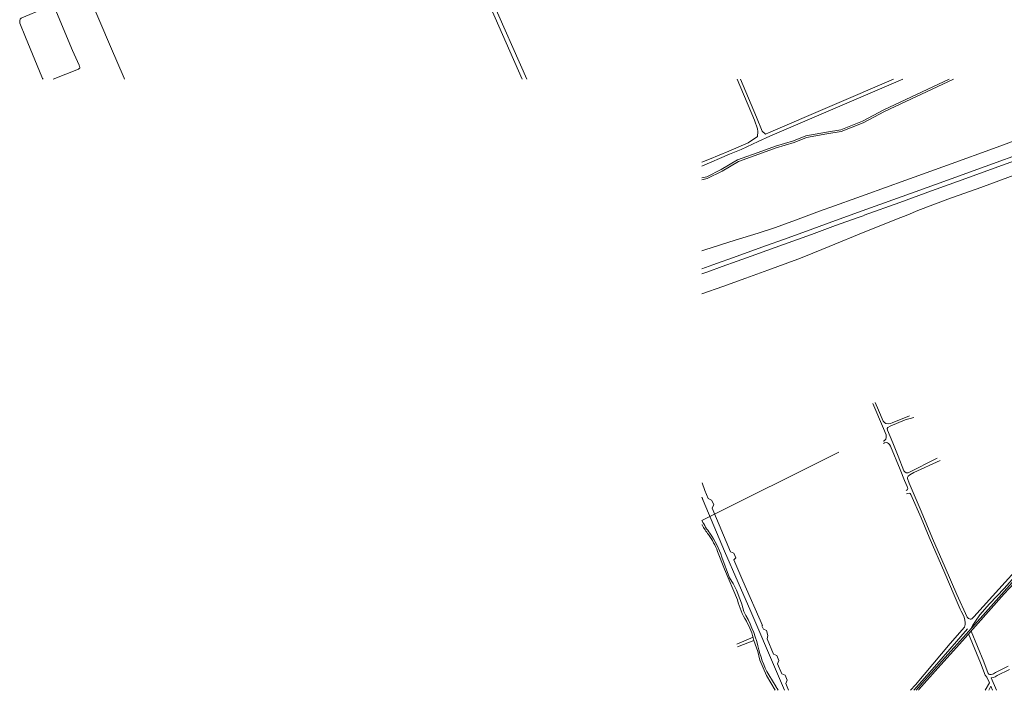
# Model space of a CAD drawing. Extents: x 145000 to 155000, y 457500 to 470000.
# Tile 10 of 256: x 146442 to 147247, y 457500 to 458049. Entities that reach past the tile are written whole.
import ezdxf

# ---------------------------------------------------------------- set-up
doc = ezdxf.new("R2010")
doc.units = 0
doc.header["$LTSCALE"] = 0.2
doc.header["$MEASUREMENT"] = 0
doc.layers.add('kant verharding', color=252, linetype='Continuous', lineweight=0)

msp = doc.modelspace()

# ---------------------------------------------------------------- linework, layer by layer
at = {"layer": 'kant verharding', "lineweight": 0}
for p, q in [((146813.4, 458098.87), (146856.77, 458000)), ((146810.08, 458097.93), (146853.07, 458000)), ((147028.74, 458000), (147042.96, 457966.48)), ((147044.59, 457968.97), (147031.65, 458000)), ((147054.53, 457956.22), (147156.74, 458000)), ((147055.71, 457953.47), (147164.35, 458000)), ((147028.47, 457537.63), (147041.86, 457543.41)), ((147054.69, 457512.55), (147060.87, 457502.71))]:
    msp.add_line(p, q, dxfattribs=at)
at = {"layer": 'kant verharding', "lineweight": 0, "flags": 128}
for points in [[(146498.61, 458067.98), (146516.15, 458026.79), (146527.23, 458000.99), (146527.66, 458000)], [(146460.93, 458000), (146460.46, 458000.57), (146459.9, 458002.04), (146446.58, 458034.4), (146441.95, 458046.03), (146441.78, 458047.18), (146441.84, 458048.24), (146442.29, 458049.32), (146442.95, 458049.93), (146443.51, 458050.29), (146461.86, 458057.93), (146467.65, 458059.92), (146468.63, 458059.97), (146469.46, 458059.87), (146469.92, 458059.4), (146471.98, 458054.8), (146485.02, 458023.56), (146490.46, 458011.63), (146490.84, 458010.57), (146490.97, 458009.8), (146490.9, 458009.23), (146490.56, 458008.75), (146489.85, 458008.39), (146469.2, 458000)], [(147000, 457859.59), (147002.51, 457860.39), (147002.51, 457860.4), (147027.35, 457868.32), (147046.04, 457874.19), (147060.12, 457878.81), (147076.59, 457884.81), (147096.25, 457892.01), (147108.43, 457896.39), (147126.8, 457903), (147133.54, 457905.37), (147166.74, 457917.42), (147203.88, 457930.75), (147238.68, 457943.42), (147268.98, 457954.43), (147296.07, 457964.23), (147327.5, 457975.59), (147364.77, 457989.04), (147394.85, 458000), (147517.09, 458044.32)], [(147132.73, 457888.7), (147161.85, 457899.27), (147187.83, 457908.67), (147213.07, 457917.82), (147239.11, 457927.26), (147259.54, 457934.62), (147281.22, 457942.46), (147302.8, 457950.33), (147323.08, 457957.67), (147344.73, 457965.48), (147360.49, 457971.18), (147402.9, 457986.52), (147440.15, 458000), (147521.29, 458029.33)], [(147228.28, 457911.58), (147252.61, 457920.39), (147280.97, 457930.63), (147309.12, 457940.88), (147333.2, 457949.62), (147361.44, 457959.82), (147386.17, 457968.76), (147428.97, 457984.2), (147472.37, 458000), (147525.15, 458019.14)], [(147101.89, 457956.77), (147113.56, 457958.63), (147131.45, 457965.73), (147148.76, 457974.88), (147202.3, 458000)], [(147102.13, 457955.29), (147113.96, 457957.18), (147132.08, 457964.36), (147149.42, 457973.53), (147205.83, 458000)], [(147000, 457932.05), (147006.14, 457934.6), (147021.91, 457941.17), (147037.84, 457948.11), (147045.58, 457953.06), (147045.69, 457957.14), (147045.53, 457959.33), (147042.96, 457966.48)], [(147044.59, 457968.97), (147049.39, 457957.61), (147052.12, 457955.11), (147054.53, 457956.22)], [(147000, 457919.29), (147003.94, 457920.15), (147015.75, 457926.13), (147029.18, 457934.12), (147049.03, 457941.26), (147060.22, 457945.4), (147074.96, 457949.64), (147085.12, 457953.81), (147101.91, 457956.78)], [(147000, 457917.73), (147004.45, 457918.72), (147016.47, 457924.81), (147029.82, 457932.76), (147049.54, 457939.85), (147060.69, 457943.97), (147075.45, 457948.22), (147085.54, 457952.36), (147102.17, 457955.3)], [(147000, 457928.92), (147022.71, 457938.63), (147032.21, 457942.52), (147046.18, 457949), (147055.63, 457953.46)], [(147000, 457844.84), (147008.99, 457848.06), (147028.91, 457855.29), (147049.04, 457862.6), (147070.67, 457870.32), (147090.84, 457877.67), (147109.37, 457884.47), (147131.07, 457892.3), (147174.39, 457907.78), (147200.92, 457917.42), (147231.77, 457928.74), (147266.41, 457941.18)], [(147000, 457824.39), (147017.05, 457830.54), (147035.94, 457837.37), (147053.85, 457843.81), (147078.38, 457852.77), (147084.71, 457855.2), (147104.23, 457863.19), (147133.39, 457875.05), (147150.48, 457881.86), (147159.36, 457885.5), (147168.57, 457889.21), (147176.75, 457892.53), (147201.3, 457901.78), (147228.28, 457911.56)], [(147000, 457840.71), (147004.79, 457842.45), (147016.57, 457846.72), (147028.87, 457851.16), (147040.22, 457855.23), (147053.08, 457859.86), (147066.7, 457864.78), (147089.69, 457873.1), (147109.44, 457880.24), (147126.94, 457886.59), (147132.7, 457888.66)], [(147139.98, 457734.76), (147148.7, 457714.13), (147150.68, 457708.98), (147150.88, 457708.21), (147150.87, 457706.99), (147150.48, 457705.6), (147149.69, 457704.66), (147149.04, 457704.12), (147148.32, 457703.88)], [(147141.89, 457735.63), (147144.54, 457729.34), (147148.35, 457720.36), (147149.36, 457719.07), (147150.46, 457718.34), (147152.9, 457718.13), (147154.23, 457718.41), (147155.76, 457718.76), (147169.88, 457724.63)], [(147173.43, 457723.27), (147166.38, 457721.26), (147153.99, 457716.14), (147152.02, 457715.13), (147151.47, 457714.13), (147151.74, 457712.84), (147156.14, 457702.4), (147160.5, 457691.59), (147165.35, 457679.59), (147166.06, 457678.67), (147167.09, 457678.03), (147168.02, 457677.94), (147168.84, 457678.05), (147192.47, 457689.85)], [(147148.52, 457702), (147149.44, 457702.43), (147150.71, 457702.67), (147151.89, 457702.59), (147152.81, 457702.06), (147153.57, 457701.03), (147154.38, 457699.7), (147162.23, 457680.59), (147165.9, 457671.61), (147167.92, 457666.85), (147168.28, 457665.57), (147168.46, 457665.02), (147168.17, 457664.08), (147167.46, 457663.7), (147167.05, 457663.48)], [(147000, 457638.98), (147112.18, 457694.81), (147000, 457638.98), (147000.05, 457638.88), (147000.1, 457638.78)], [(147195.1, 457688.06), (147173.4, 457678.12), (147170.12, 457676.44), (147168.87, 457675.22), (147168.13, 457674.19), (147168.15, 457673.3), (147169.64, 457669.44), (147179.33, 457646.54), (147188.7, 457624.23), (147198.96, 457600.63), (147208.58, 457578.44), (147217.05, 457559.97)], [(147000.1, 457669.81), (147002.32, 457663.55), (147005.07, 457656.87), (147007.96, 457655.73), (147009.67, 457651.96), (147008.33, 457649.04), (147023.42, 457613.19), (147026.05, 457612.25), (147027.8, 457608.47), (147026.1, 457606.72), (147033.57, 457589.52), (147049.47, 457552.92), (147049.11, 457552.69), (147050.3, 457550.02), (147052.92, 457548.86), (147054, 457544.77), (147053.48, 457542.16), (147058.68, 457529.62), (147061.29, 457528.44), (147063, 457524.49), (147061.95, 457521.65), (147065.36, 457513.55), (147068.11, 457512.33), (147069.72, 457508.37), (147068.62, 457505.62), (147070.94, 457500.02), (147070.95, 457500)], [(147000, 457658.11), (147001.11, 457655.43), (147000.1, 457657.87)], [(147001.11, 457655.43), (147018.54, 457613.76), (147029.56, 457588.17), (147040.17, 457564.61), (147060.21, 457517.31), (147067.47, 457500.02), (147067.48, 457500)], [(147167.37, 457660.71), (147168.13, 457661.15), (147169.8, 457661.26), (147170.38, 457660.99), (147171.03, 457660.22), (147179.33, 457641.15), (147185.98, 457625.3), (147198.78, 457595.74), (147206.53, 457577.75), (147211.22, 457566.31), (147212.27, 457564.69), (147213.51, 457562.3), (147214.5, 457559.85), (147215.14, 457557.4), (147215.33, 457555.39), (147215.33, 457553.8), (147214.77, 457551.77), (147203.19, 457538.2), (147174.77, 457504.58), (147170.76, 457500)], [(147211.65, 457540.75), (147229.79, 457561.24), (147253.97, 457588.12), (147289.1, 457627.09), (147318.57, 457659.62), (147317.96, 457659.74), (147317.35, 457659.7), (147316.42, 457659.31), (147315.58, 457658.35), (147284.82, 457624.42), (147266.64, 457605.01), (147247.27, 457583.26), (147235.37, 457570.75), (147227.48, 457561.68), (147223.84, 457556.66), (147221.67, 457553.21), (147220.19, 457550.4)], [(147213.26, 457540.53), (147247.42, 457578.84), (147255.54, 457587.6), (147278.97, 457613.52), (147293.41, 457629.75), (147319.92, 457658.99), (147320.66, 457658.5), (147322.9, 457657.2), (147325.77, 457655.62), (147333.22, 457651.82)], [(147000, 457635.54), (147000.05, 457635.45), (147000.1, 457635.35)], [(147012.82, 457613.6), (147018.6, 457599.11), (147029.13, 457573.91)], [(147016.29, 457608.93), (147022.61, 457592.1), (147025.67, 457587.51)], [(147217.06, 457559.98), (147217.56, 457559.22), (147218.15, 457558.77), (147218.84, 457558.43), (147219.49, 457558.32), (147220.28, 457558.33), (147220.92, 457558.52), (147221.51, 457559), (147222.4, 457560.16), (147237.72, 457576.93), (147266.4, 457608.63)], [(147173.51, 457500), (147188.3, 457517.04), (147217.24, 457550.17)], [(147218.21, 457546.09), (147227.95, 457522.39), (147231.76, 457512.33), (147233.2, 457510.84), (147235.21, 457506.19), (147231.9, 457500)], [(147220.33, 457548.45), (147230.6, 457523.43), (147234.22, 457513.89), (147234.91, 457513.17), (147235.38, 457513.03), (147236.67, 457513.03), (147237.68, 457513.24), (147238.56, 457513.58), (147240.29, 457514.65), (147250.53, 457519.72)], [(147029.27, 457535.48), (147042.61, 457540.82), (147045.86, 457531.72), (147047.45, 457524.76), (147052.98, 457512.23), (147060.02, 457500.02), (147060.03, 457500)], [(147175.22, 457500), (147180.61, 457506.2), (147203.66, 457531.99), (147211.64, 457540.74)], [(147177.12, 457500), (147177.63, 457500.59), (147193.14, 457518.19), (147213.25, 457540.52)], [(147241.16, 457500), (147236.76, 457510.17), (147236.97, 457510.17), (147238.5, 457510.5), (147239.84, 457511.02), (147241.67, 457512.15), (147251.69, 457517.12)], [(147060.87, 457502.7), (147061.63, 457501.36), (147062.37, 457500.01)], [(147234.74, 457500), (147236.48, 457503.26), (147237.89, 457500)], [(147062.37, 457500.01), (147062.37, 457500.01), (147062.38, 457500)]]:
    msp.add_lwpolyline(points, dxfattribs=at)
at = {"layer": 'kant verharding', "lineweight": 0, "extrusion": (0, 0, -1)}
for centre, radius, start, end in [((-147056.75, 457667.17), 63.36, 322.40339, 333.3753), ((-147056.08, 457666.5), 64.06, 322.39797, 330.90736), ((-146963.92, 457596.01), 51.96, 142.82722, 160.21959), ((-146952.27, 457589.26), 66.98, 144.12175, 162.91684), ((-146931.31, 457539.32), 105.95, 152.94658, 166.19268), ((-147084.98, 457587.5), 57.48, 327.57258, 346.31955), ((-146936.48, 457507.75), 113.06, 149.80707, 165.35522), ((-146974.62, 457523.61), 70.13, 151.86899, 165.79815), ((-147133.68, 457555.38), 89.85, 331.53258, 347.76656)]:
    msp.add_arc(centre, radius, start, end, dxfattribs=at)

doc.saveas('drawing.dxf')
